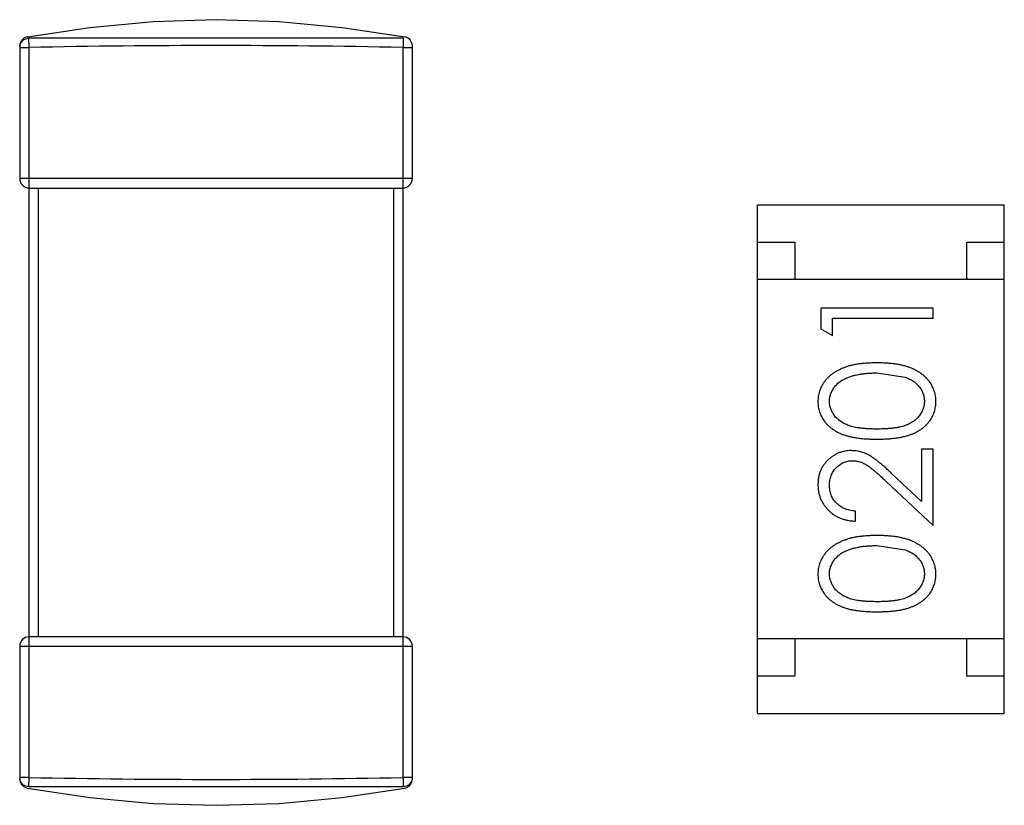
# Model space of a CAD drawing. Header units: inches. Extents: x -50 to 60, y -7 to 68.
# Tile 93 of 108: x 52.8 to 54.12, y 18 to 19.05. Entities that reach past the tile are written whole.
import ezdxf

# ---------------------------------------------------------------- set-up
doc = ezdxf.new("R2010")
doc.units = ezdxf.units.IN
doc.header["$LTSCALE"] = 1.21
doc.header["$MEASUREMENT"] = 0
doc.layers.get('0').update_dxf_attribs({"linetype": 'CONTINUOUS'})

msp = doc.modelspace()

# ---------------------------------------------------------------- linework, layer by layer
at = {"color": 7, "linetype": 'Continuous'}
for p, q in [((52.8121, 19.0206), (52.8102, 19.0223)), ((52.7999, 19.0101), (52.7999, 18.8329)), ((52.8124, 19.0081), (52.8121, 19.0206)), ((53.3127, 19.0206), (52.8121, 19.0206)), ((53.3127, 19.0206), (53.3124, 19.0081)), ((53.3249, 18.8329), (53.3249, 19.0101)), ((52.7999, 19.0081), (52.8124, 19.0081)), ((52.8124, 18.0326), (52.8124, 19.0081)), ((53.3124, 19.0081), (53.3249, 19.0081)), ((53.3124, 18.0326), (53.3124, 19.0081)), ((53.3249, 18.8329), (52.7999, 18.8329)), ((52.8124, 18.8204), (53.3124, 18.8204)), ((52.8249, 18.2204), (52.8249, 18.8204)), ((53.2999, 18.8204), (53.2999, 18.2204)), ((53.7863, 18.798), (54.1163, 18.798)), ((53.7863, 18.118), (53.7863, 18.798)), ((54.1163, 18.118), (54.1163, 18.798)), ((53.7863, 18.748), (53.8363, 18.748)), ((53.8363, 18.748), (53.8363, 18.698)), ((54.0663, 18.748), (54.1163, 18.748)), ((54.0663, 18.698), (54.0663, 18.748)), ((54.1163, 18.698), (53.7863, 18.698)), ((54.021, 18.6598), (53.871, 18.6598)), ((53.871, 18.6598), (53.871, 18.632)), ((54.021, 18.6463), (54.021, 18.6598)), ((53.8864, 18.6463), (54.021, 18.6463)), ((53.8864, 18.6232), (53.8864, 18.6463)), ((53.871, 18.632), (53.8864, 18.6232)), ((53.946, 18.5732), (53.9837, 18.5676)), ((54.021, 18.4713), (54.0056, 18.4713)), ((54.0056, 18.4713), (54.0056, 18.4015)), ((54.021, 18.3694), (54.021, 18.4713)), ((54.0056, 18.4015), (53.9656, 18.439)), ((53.9589, 18.4276), (54.021, 18.3694)), ((53.9172, 18.3752), (53.9172, 18.3886)), ((53.946, 18.3425), (53.9837, 18.3368)), ((53.3124, 18.2204), (52.8124, 18.2204)), ((52.7999, 18.2079), (53.3249, 18.2079)), ((52.7999, 18.2079), (52.7999, 18.0306)), ((53.3249, 18.0306), (53.3249, 18.2079)), ((54.1163, 18.218), (53.7863, 18.218)), ((53.8363, 18.218), (53.8363, 18.168)), ((54.0663, 18.168), (54.0663, 18.218)), ((53.8363, 18.168), (53.7863, 18.168)), ((54.1163, 18.168), (54.0663, 18.168)), ((53.7863, 18.118), (54.1163, 18.118)), ((52.8124, 18.0326), (52.7999, 18.0326)), ((52.8121, 18.0201), (52.8124, 18.0326)), ((53.3249, 18.0326), (53.3124, 18.0326)), ((53.3124, 18.0326), (53.3127, 18.0201)), ((53.3127, 18.0201), (52.8121, 18.0201))]:
    msp.add_line(p, q, dxfattribs=at)
for points in [[(52.8102, 19.0223), (52.8938, 19.035), (52.9782, 19.0428), (53.0625, 19.0454), (53.1467, 19.0428), (53.2311, 19.035), (53.3147, 19.0223)], [(52.8101, 19.0226), (52.8081, 19.022), (52.8054, 19.0205), (52.8031, 19.0184), (52.8014, 19.0159), (52.8003, 19.0131), (52.7999, 19.0101)], [(53.3249, 19.0101), (53.3246, 19.0131), (53.3235, 19.0159), (53.3218, 19.0184), (53.3195, 19.0205), (53.3167, 19.022), (53.3147, 19.0226)], [(52.7999, 18.0306), (52.8004, 18.0271), (52.802, 18.0238), (52.8044, 18.021), (52.8075, 18.019), (52.8101, 18.0181)], [(53.3147, 18.0181), (53.3174, 18.019), (53.3205, 18.021), (53.3229, 18.0238), (53.3244, 18.0271), (53.3249, 18.0306)], [(52.8102, 18.0184), (52.8938, 18.0057), (52.9782, 17.9979), (53.0625, 17.9954), (53.1467, 17.9979), (53.2311, 18.0057), (53.3147, 18.0184)]]:
    msp.add_lwpolyline(points, dxfattribs=at)
for centre, radius, start, end in [((52.8124, 19.0081), 0.0125, 171.5377, 179.9825), ((52.8126, 19.0081), 0.0126, 170.9596, 171.5697), ((53.0624, 6.9309), 12.0799, 88.81415, 91.18585), ((53.3124, 19.0081), 0.0125, 0.0421, 8.4331), ((52.8124, 18.8329), 0.0125, 180, 270), ((53.3124, 18.8329), 0.0125, 270, 0), ((52.8124, 18.2079), 0.0125, 90, 180), ((53.3124, 18.2079), 0.0125, 0, 90), ((52.8125, 18.0326), 0.0125, 180.0421, 188.4329), ((53.0624, 30.1101), 12.0801, 268.81417, 271.18583), ((53.3125, 18.0326), 0.0125, 351.5379, 359.9825), ((53.3123, 18.0326), 0.0126, 350.9597, 351.5699)]:
    msp.add_arc(centre, radius, start, end, dxfattribs=at)
for points, knots in [([(52.8001, 19.0101), (52.8003, 19.0115), (52.8013, 19.0143), (52.8041, 19.0178), (52.8079, 19.0201), (52.8108, 19.0206), (52.8121, 19.0206)], [0, 0, 0, 0, 0.247603, 0.507163, 0.76291, 1, 1, 1, 1]), ([(53.9461, 18.5867), (53.9438, 18.5867), (53.9393, 18.5866), (53.9327, 18.5863), (53.9265, 18.5858), (53.9207, 18.5851), (53.9152, 18.5841), (53.9101, 18.5829), (53.9053, 18.5815), (53.9009, 18.5799), (53.8968, 18.5781), (53.893, 18.5762), (53.8894, 18.5741), (53.8861, 18.5718), (53.8831, 18.5694), (53.8803, 18.5669), (53.8778, 18.5641), (53.8756, 18.5613), (53.8736, 18.5583), (53.8719, 18.5552), (53.8704, 18.552), (53.8692, 18.5488), (53.8683, 18.5454), (53.8676, 18.542), (53.8672, 18.5385), (53.8672, 18.5361), (53.8672, 18.5349)], [0, 0, 0, 0, 0.065278, 0.127205, 0.186168, 0.241675, 0.294115, 0.343609, 0.390387, 0.434463, 0.476646, 0.517002, 0.555936, 0.593716, 0.630057, 0.665601, 0.700745, 0.734917, 0.768681, 0.802087, 0.834849, 0.867433, 0.900138, 0.932806, 0.966212, 1, 1, 1, 1]), ([(54.0249, 18.5349), (54.0248, 18.5361), (54.0248, 18.5385), (54.0243, 18.542), (54.0237, 18.5455), (54.0228, 18.5488), (54.0215, 18.5521), (54.0201, 18.5553), (54.0184, 18.5583), (54.0164, 18.5614), (54.0141, 18.5642), (54.0116, 18.567), (54.0088, 18.5696), (54.0058, 18.572), (54.0025, 18.5742), (53.9989, 18.5763), (53.9951, 18.5782), (53.991, 18.58), (53.9866, 18.5816), (53.9819, 18.5829), (53.9768, 18.5841), (53.9714, 18.5851), (53.9655, 18.5858), (53.9594, 18.5863), (53.9528, 18.5866), (53.9484, 18.5867), (53.9461, 18.5867)], [0, 0, 0, 0, 0.033824, 0.067298, 0.10028, 0.133019, 0.165736, 0.198792, 0.232372, 0.266409, 0.301016, 0.336196, 0.371972, 0.408574, 0.446394, 0.485225, 0.525372, 0.567224, 0.611081, 0.65775, 0.70702, 0.759235, 0.814484, 0.873227, 0.934937, 1, 1, 1, 1]), ([(53.8825, 18.5354), (53.8826, 18.537), (53.8828, 18.5403), (53.884, 18.5452), (53.8862, 18.5498), (53.8885, 18.5536), (53.8908, 18.5564), (53.8928, 18.5585), (53.895, 18.5604), (53.8975, 18.5622), (53.9002, 18.5639), (53.9032, 18.5655), (53.9064, 18.5669), (53.9098, 18.5683), (53.9135, 18.5694), (53.9174, 18.5705), (53.9215, 18.5713), (53.9259, 18.572), (53.9306, 18.5725), (53.9355, 18.573), (53.9407, 18.5732), (53.9442, 18.5732), (53.946, 18.5732)], [0, 0, 0, 0, 0.059689, 0.119507, 0.181075, 0.246162, 0.279894, 0.314468, 0.350403, 0.387474, 0.426147, 0.466624, 0.508745, 0.553328, 0.600058, 0.649177, 0.700552, 0.754894, 0.811825, 0.871514, 0.934319, 1, 1, 1, 1]), ([(53.9837, 18.5676), (53.9848, 18.5672), (53.9868, 18.5664), (53.9897, 18.5651), (53.9925, 18.5636), (53.995, 18.562), (53.9973, 18.5603), (53.9994, 18.5584), (54.0014, 18.5564), (54.0036, 18.5536), (54.006, 18.5499), (54.0079, 18.5452), (54.0093, 18.5404), (54.0094, 18.537), (54.0095, 18.5354)], [0, 0, 0, 0, 0.075949, 0.148549, 0.218996, 0.286119, 0.351826, 0.416074, 0.478265, 0.540325, 0.660405, 0.774606, 0.887187, 1, 1, 1, 1]), ([(53.8672, 18.5349), (53.8672, 18.5337), (53.8672, 18.5314), (53.8676, 18.528), (53.8683, 18.5246), (53.8692, 18.5213), (53.8704, 18.5181), (53.8719, 18.515), (53.8736, 18.5119), (53.8755, 18.509), (53.8777, 18.5062), (53.8802, 18.5035), (53.8829, 18.501), (53.8859, 18.4987), (53.8891, 18.4966), (53.8925, 18.4945), (53.8962, 18.4927), (53.9002, 18.491), (53.9045, 18.4896), (53.9092, 18.4883), (53.9143, 18.4872), (53.9198, 18.4863), (53.9258, 18.4856), (53.9322, 18.4851), (53.939, 18.4848), (53.9437, 18.4848), (53.9461, 18.4848)], [0, 0, 0, 0, 0.033742, 0.066533, 0.099153, 0.13154, 0.164087, 0.196563, 0.229707, 0.263315, 0.297504, 0.331686, 0.366482, 0.4021, 0.438958, 0.476748, 0.515985, 0.556589, 0.599519, 0.645765, 0.695487, 0.748721, 0.805687, 0.866754, 0.931405, 1, 1, 1, 1]), ([(53.946, 18.4982), (53.944, 18.4982), (53.9401, 18.4983), (53.9344, 18.4985), (53.9291, 18.4989), (53.9242, 18.4994), (53.9197, 18.5), (53.9156, 18.5008), (53.9118, 18.5017), (53.9084, 18.5028), (53.9053, 18.5041), (53.9024, 18.5054), (53.8997, 18.5069), (53.8972, 18.5085), (53.8949, 18.5103), (53.8927, 18.5122), (53.8908, 18.5142), (53.8885, 18.5171), (53.8862, 18.5208), (53.884, 18.5255), (53.8828, 18.5304), (53.8826, 18.5337), (53.8825, 18.5354)], [0, 0, 0, 0, 0.073302, 0.142286, 0.206253, 0.266017, 0.321612, 0.372532, 0.419497, 0.462398, 0.502825, 0.541489, 0.579034, 0.615143, 0.650298, 0.684912, 0.718701, 0.752189, 0.817245, 0.879117, 0.939613, 1, 1, 1, 1]), ([(54.0095, 18.5354), (54.0094, 18.5337), (54.0092, 18.5304), (54.0079, 18.5256), (54.0058, 18.5208), (54.0035, 18.5171), (54.0012, 18.5142), (53.9992, 18.5121), (53.9971, 18.5103), (53.9948, 18.5085), (53.9923, 18.5068), (53.9896, 18.5054), (53.9867, 18.504), (53.9835, 18.5028), (53.9801, 18.5017), (53.9764, 18.5008), (53.9722, 18.5), (53.9677, 18.4993), (53.9628, 18.4989), (53.9575, 18.4985), (53.9519, 18.4983), (53.948, 18.4982), (53.946, 18.4982)], [0, 0, 0, 0, 0.060034, 0.120278, 0.182348, 0.247919, 0.281641, 0.315701, 0.350322, 0.385703, 0.421819, 0.459196, 0.497866, 0.538301, 0.58121, 0.628183, 0.679403, 0.734699, 0.794074, 0.858416, 0.927049, 1, 1, 1, 1]), ([(53.9461, 18.4848), (53.9485, 18.4848), (53.9531, 18.4848), (53.9599, 18.4851), (53.9662, 18.4856), (53.9722, 18.4864), (53.9777, 18.4872), (53.9828, 18.4883), (53.9876, 18.4896), (53.9919, 18.4911), (53.9959, 18.4928), (53.9996, 18.4947), (54.0031, 18.4967), (54.0063, 18.4989), (54.0093, 18.5012), (54.012, 18.5037), (54.0144, 18.5063), (54.0166, 18.5091), (54.0185, 18.512), (54.0202, 18.515), (54.0217, 18.5181), (54.0228, 18.5213), (54.0237, 18.5246), (54.0244, 18.528), (54.0248, 18.5314), (54.0248, 18.5337), (54.0249, 18.5349)], [0, 0, 0, 0, 0.068113, 0.132564, 0.193427, 0.250218, 0.303569, 0.353576, 0.400235, 0.443586, 0.484619, 0.524292, 0.56238, 0.599049, 0.63494, 0.669782, 0.704009, 0.737842, 0.771098, 0.803896, 0.836415, 0.868639, 0.900715, 0.933378, 0.966213, 1, 1, 1, 1]), ([(53.9118, 18.4694), (53.9103, 18.4694), (53.9073, 18.4693), (53.903, 18.4687), (53.8989, 18.4677), (53.8949, 18.4664), (53.891, 18.4645), (53.8873, 18.4624), (53.8838, 18.4598), (53.8804, 18.4569), (53.8773, 18.4537), (53.8746, 18.4502), (53.8723, 18.4464), (53.8704, 18.4424), (53.8689, 18.4382), (53.8679, 18.4337), (53.8673, 18.429), (53.8672, 18.4257), (53.8672, 18.4241)], [0, 0, 0, 0, 0.06271, 0.123347, 0.183401, 0.242828, 0.302097, 0.36242, 0.423725, 0.487032, 0.550491, 0.612709, 0.674265, 0.73617, 0.799211, 0.863483, 0.930525, 1, 1, 1, 1]), ([(53.9656, 18.439), (53.964, 18.4405), (53.9611, 18.4433), (53.9567, 18.4472), (53.9526, 18.4508), (53.9487, 18.454), (53.9451, 18.4568), (53.9417, 18.4593), (53.9385, 18.4614), (53.9347, 18.4637), (53.93, 18.466), (53.9241, 18.468), (53.918, 18.4692), (53.9138, 18.4693), (53.9118, 18.4694)], [0, 0, 0, 0, 0.09953, 0.192079, 0.277712, 0.357454, 0.429648, 0.495771, 0.555538, 0.608657, 0.707578, 0.804328, 0.901298, 1, 1, 1, 1]), ([(53.8825, 18.4234), (53.8826, 18.4245), (53.8826, 18.4267), (53.8831, 18.43), (53.8838, 18.4331), (53.8847, 18.436), (53.886, 18.4389), (53.8876, 18.4416), (53.8894, 18.4441), (53.8915, 18.4465), (53.8938, 18.4487), (53.8962, 18.4506), (53.8987, 18.4523), (53.9013, 18.4536), (53.9041, 18.4547), (53.907, 18.4554), (53.9099, 18.4559), (53.9119, 18.4559), (53.913, 18.4559)], [0, 0, 0, 0, 0.068027, 0.133505, 0.19695, 0.26027, 0.322741, 0.384982, 0.448465, 0.513424, 0.578224, 0.640011, 0.700094, 0.760067, 0.819012, 0.877878, 0.938035, 1, 1, 1, 1]), ([(53.913, 18.4559), (53.9146, 18.4559), (53.9178, 18.4557), (53.9226, 18.4547), (53.9273, 18.453), (53.9311, 18.451), (53.9342, 18.449), (53.9369, 18.4471), (53.9398, 18.4447), (53.9431, 18.4421), (53.9466, 18.439), (53.9505, 18.4356), (53.9546, 18.4317), (53.9574, 18.429), (53.9589, 18.4276)], [0, 0, 0, 0, 0.088014, 0.174976, 0.2638, 0.355443, 0.406413, 0.465519, 0.533076, 0.609353, 0.693899, 0.787171, 0.889197, 1, 1, 1, 1]), ([(53.8672, 18.4241), (53.8672, 18.4224), (53.8673, 18.4191), (53.8679, 18.4143), (53.8691, 18.4097), (53.8706, 18.4052), (53.8726, 18.401), (53.875, 18.397), (53.8779, 18.3932), (53.8812, 18.3896), (53.8848, 18.3864), (53.8887, 18.3835), (53.8928, 18.381), (53.8972, 18.379), (53.9019, 18.3774), (53.9068, 18.3762), (53.9119, 18.3754), (53.9154, 18.3753), (53.9172, 18.3752)], [0, 0, 0, 0, 0.06445, 0.126725, 0.187421, 0.247417, 0.306749, 0.366595, 0.427749, 0.490235, 0.553031, 0.614805, 0.676505, 0.738096, 0.801021, 0.864897, 0.931209, 1, 1, 1, 1]), ([(53.9172, 18.3886), (53.9158, 18.3888), (53.9132, 18.389), (53.9094, 18.3898), (53.9059, 18.3907), (53.9026, 18.3919), (53.8995, 18.3934), (53.8966, 18.3952), (53.894, 18.3972), (53.8916, 18.3994), (53.8895, 18.4019), (53.8876, 18.4045), (53.886, 18.4073), (53.8848, 18.4102), (53.8838, 18.4133), (53.8831, 18.4165), (53.8826, 18.4199), (53.8826, 18.4222), (53.8825, 18.4234)], [0, 0, 0, 0, 0.073648, 0.143686, 0.210962, 0.275557, 0.338064, 0.399311, 0.4594, 0.51934, 0.579024, 0.637809, 0.695959, 0.754122, 0.813113, 0.873453, 0.935561, 1, 1, 1, 1]), ([(53.9461, 18.3559), (53.9438, 18.3559), (53.9393, 18.3559), (53.9327, 18.3556), (53.9265, 18.355), (53.9207, 18.3543), (53.9152, 18.3533), (53.9101, 18.3522), (53.9053, 18.3507), (53.9009, 18.3492), (53.8968, 18.3473), (53.893, 18.3454), (53.8894, 18.3433), (53.8861, 18.3411), (53.8831, 18.3386), (53.8803, 18.3361), (53.8778, 18.3334), (53.8756, 18.3305), (53.8736, 18.3275), (53.8719, 18.3244), (53.8704, 18.3213), (53.8692, 18.318), (53.8683, 18.3147), (53.8676, 18.3112), (53.8672, 18.3077), (53.8672, 18.3054), (53.8672, 18.3042)], [0, 0, 0, 0, 0.065278, 0.127205, 0.186168, 0.241675, 0.294115, 0.343609, 0.390387, 0.434463, 0.476646, 0.517002, 0.555936, 0.593716, 0.630057, 0.665601, 0.700745, 0.734917, 0.768681, 0.802087, 0.834849, 0.867433, 0.900138, 0.932806, 0.966212, 1, 1, 1, 1]), ([(54.0249, 18.3042), (54.0248, 18.3054), (54.0248, 18.3077), (54.0243, 18.3112), (54.0237, 18.3147), (54.0228, 18.318), (54.0215, 18.3213), (54.0201, 18.3245), (54.0184, 18.3276), (54.0164, 18.3306), (54.0141, 18.3335), (54.0116, 18.3362), (54.0088, 18.3388), (54.0058, 18.3412), (54.0025, 18.3435), (53.9989, 18.3455), (53.9951, 18.3475), (53.991, 18.3492), (53.9866, 18.3509), (53.9819, 18.3522), (53.9768, 18.3534), (53.9714, 18.3543), (53.9655, 18.355), (53.9594, 18.3556), (53.9528, 18.3559), (53.9484, 18.3559), (53.9461, 18.3559)], [0, 0, 0, 0, 0.033824, 0.067298, 0.10028, 0.133019, 0.165736, 0.198792, 0.232372, 0.266409, 0.301016, 0.336196, 0.371972, 0.408574, 0.446394, 0.485225, 0.525372, 0.567224, 0.611081, 0.65775, 0.70702, 0.759235, 0.814484, 0.873227, 0.934937, 1, 1, 1, 1]), ([(53.8825, 18.3046), (53.8826, 18.3063), (53.8828, 18.3095), (53.884, 18.3144), (53.8862, 18.3191), (53.8885, 18.3228), (53.8908, 18.3257), (53.8928, 18.3277), (53.895, 18.3297), (53.8975, 18.3315), (53.9002, 18.3332), (53.9032, 18.3347), (53.9064, 18.3362), (53.9098, 18.3375), (53.9135, 18.3386), (53.9174, 18.3397), (53.9215, 18.3405), (53.9259, 18.3413), (53.9306, 18.3418), (53.9355, 18.3422), (53.9407, 18.3424), (53.9442, 18.3425), (53.946, 18.3425)], [0, 0, 0, 0, 0.059689, 0.119507, 0.181075, 0.246162, 0.279894, 0.314468, 0.350403, 0.387474, 0.426147, 0.466624, 0.508745, 0.553328, 0.600058, 0.649177, 0.700552, 0.754894, 0.811825, 0.871514, 0.934319, 1, 1, 1, 1]), ([(53.9837, 18.3368), (53.9848, 18.3364), (53.9868, 18.3356), (53.9897, 18.3343), (53.9925, 18.3329), (53.995, 18.3313), (53.9973, 18.3295), (53.9994, 18.3277), (54.0014, 18.3256), (54.0036, 18.3228), (54.006, 18.3191), (54.0079, 18.3144), (54.0093, 18.3096), (54.0094, 18.3063), (54.0095, 18.3046)], [0, 0, 0, 0, 0.075949, 0.148549, 0.218996, 0.286119, 0.351826, 0.416074, 0.478265, 0.540325, 0.660405, 0.774606, 0.887187, 1, 1, 1, 1]), ([(53.8672, 18.3042), (53.8672, 18.303), (53.8672, 18.3006), (53.8676, 18.2972), (53.8683, 18.2938), (53.8692, 18.2905), (53.8704, 18.2873), (53.8719, 18.2842), (53.8736, 18.2812), (53.8755, 18.2782), (53.8777, 18.2754), (53.8802, 18.2727), (53.8829, 18.2703), (53.8859, 18.2679), (53.8891, 18.2658), (53.8925, 18.2638), (53.8962, 18.2619), (53.9002, 18.2603), (53.9045, 18.2588), (53.9092, 18.2575), (53.9143, 18.2564), (53.9198, 18.2556), (53.9258, 18.2549), (53.9322, 18.2544), (53.939, 18.2541), (53.9437, 18.254), (53.9461, 18.254)], [0, 0, 0, 0, 0.033742, 0.066533, 0.099153, 0.13154, 0.164087, 0.196563, 0.229707, 0.263315, 0.297504, 0.331686, 0.366482, 0.4021, 0.438958, 0.476748, 0.515985, 0.556589, 0.599519, 0.645765, 0.695487, 0.748721, 0.805687, 0.866754, 0.931405, 1, 1, 1, 1]), ([(53.946, 18.2675), (53.944, 18.2675), (53.9401, 18.2675), (53.9344, 18.2678), (53.9291, 18.2681), (53.9242, 18.2686), (53.9197, 18.2692), (53.9156, 18.27), (53.9118, 18.2709), (53.9084, 18.272), (53.9053, 18.2733), (53.9024, 18.2746), (53.8997, 18.2761), (53.8972, 18.2778), (53.8949, 18.2795), (53.8927, 18.2814), (53.8908, 18.2834), (53.8885, 18.2863), (53.8862, 18.29), (53.884, 18.2947), (53.8828, 18.2996), (53.8826, 18.303), (53.8825, 18.3046)], [0, 0, 0, 0, 0.073302, 0.142286, 0.206253, 0.266017, 0.321612, 0.372532, 0.419497, 0.462398, 0.502825, 0.541489, 0.579034, 0.615143, 0.650298, 0.684912, 0.718701, 0.752189, 0.817245, 0.879117, 0.939613, 1, 1, 1, 1]), ([(54.0095, 18.3046), (54.0094, 18.303), (54.0092, 18.2997), (54.0079, 18.2948), (54.0058, 18.29), (54.0035, 18.2863), (54.0012, 18.2834), (53.9992, 18.2814), (53.9971, 18.2795), (53.9948, 18.2777), (53.9923, 18.2761), (53.9896, 18.2746), (53.9867, 18.2733), (53.9835, 18.272), (53.9801, 18.2709), (53.9764, 18.27), (53.9722, 18.2692), (53.9677, 18.2686), (53.9628, 18.2681), (53.9575, 18.2677), (53.9519, 18.2675), (53.948, 18.2675), (53.946, 18.2675)], [0, 0, 0, 0, 0.060034, 0.120278, 0.182348, 0.247919, 0.281641, 0.315701, 0.350322, 0.385703, 0.421819, 0.459196, 0.497866, 0.538301, 0.58121, 0.628183, 0.679403, 0.734699, 0.794074, 0.858416, 0.927049, 1, 1, 1, 1]), ([(53.9461, 18.254), (53.9485, 18.254), (53.9531, 18.2541), (53.9599, 18.2544), (53.9662, 18.2549), (53.9722, 18.2556), (53.9777, 18.2565), (53.9828, 18.2575), (53.9876, 18.2589), (53.9919, 18.2604), (53.9959, 18.2621), (53.9996, 18.2639), (54.0031, 18.2659), (54.0063, 18.2681), (54.0093, 18.2704), (54.012, 18.2729), (54.0144, 18.2755), (54.0166, 18.2783), (54.0185, 18.2813), (54.0202, 18.2843), (54.0217, 18.2874), (54.0228, 18.2906), (54.0237, 18.2938), (54.0244, 18.2972), (54.0248, 18.3006), (54.0248, 18.303), (54.0249, 18.3042)], [0, 0, 0, 0, 0.068113, 0.132564, 0.193427, 0.250218, 0.303569, 0.353576, 0.400235, 0.443586, 0.484619, 0.524292, 0.56238, 0.599049, 0.63494, 0.669782, 0.704009, 0.737842, 0.771098, 0.803896, 0.836415, 0.868639, 0.900715, 0.933378, 0.966213, 1, 1, 1, 1]), ([(52.8121, 18.0201), (52.8108, 18.0201), (52.8079, 18.0206), (52.8041, 18.0229), (52.8012, 18.0265), (52.8003, 18.0293), (52.8001, 18.0307)], [0, 0, 0, 0, 0.237283, 0.493274, 0.752853, 1, 1, 1, 1]), ([(53.3248, 18.0306), (53.3246, 18.0292), (53.3236, 18.0264), (53.3208, 18.0229), (53.3169, 18.0206), (53.3141, 18.0201), (53.3127, 18.0201)], [0, 0, 0, 0, 0.247603, 0.507163, 0.76291, 1, 1, 1, 1])]:
    msp.add_open_spline(points, degree=3, knots=knots, dxfattribs=at)

doc.saveas('drawing.dxf')
